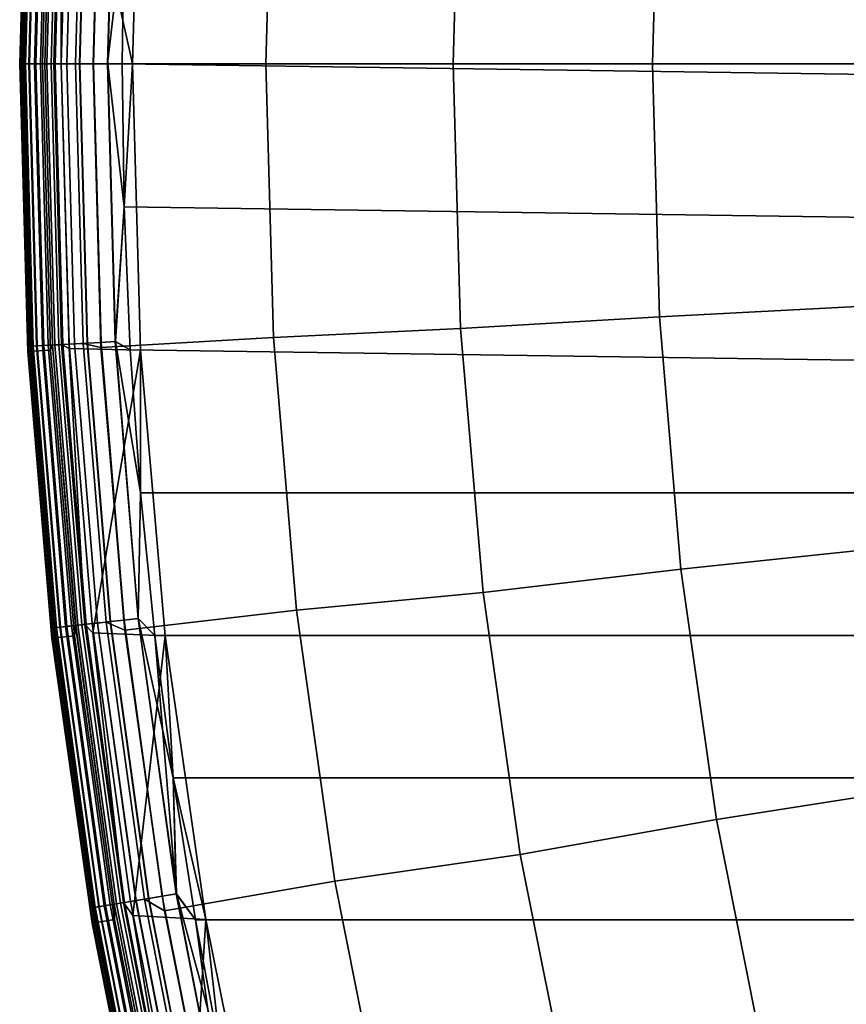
# Model space of a CAD drawing. Header units: metres. Extents: x -25 to 132, y -25 to 25.
# Tile 5 of 256: x -25 to -20.97, y -4.58 to 0.22. Entities that reach past the tile are written whole.
import ezdxf

# ---------------------------------------------------------------- set-up
doc = ezdxf.new("R2010")
doc.units = ezdxf.units.M
doc.layers.add('solid_12_061_071_XXX', color=7, linetype='CONTINUOUS')

msp = doc.modelspace()

# ---------------------------------------------------------------- linework, layer by layer
at = {"layer": 'solid_12_061_071_XXX'}
for points in [[(-25, 0, 99), (-24.96067, 1.40175, 99), (-24.96067, 1.40175, 0.5), (-25, 0, 0.5)], [(-24.956957, 1.376914, 0.428843), (-24.994911, 0, 0.428843), (-25, 0, 0.5), (-24.96067, 1.40175, 0.5)], [(-24.995001, 0, 99.070518), (-24.957047, 1.376919, 99.070518), (-24.96067, 1.40175, 99), (-25, 0, 99)], [(-24.958914, 1.401655, 100.201744), (-24.99824, 0, 100.201744), (-24.889114, 0, 112.706161), (-24.84996, 1.395543, 112.706161)], [(-24.957518, 1.376945, 100.166801), (-24.995472, 0, 100.166801), (-24.99824, 0, 100.201744), (-24.958914, 1.401655, 100.201744)], [(-24.877831, 0, 112.877182), (-24.840054, 1.370464, 112.877182), (-24.84996, 1.395543, 112.706161), (-24.889114, 0, 112.706161)], [(-24.410416, 1.395689, 100), (-24.450289, 0, 100), (-24.75942, 1.387037, 100)], [(-24.450289, 0, 99.5), (-24.410412, 1.395807, 99.5), (-24.49011, 0.696655, 99.5), (-24.5, 0, 99.5)], [(-24.460337, 1.393403), (24.49011, 0.696675), (24.5, 0), (-24.49011, 0.696657)], [(-24.450289, 0, 100), (-24.410416, 1.395689, 100), (-24.410412, 1.395807, 99.5), (-24.450289, 0, 99.5)], [(-24.948692, 1.376458, 100.132843), (-24.986633, 0, 100.132843), (-24.995472, 0, 100.166801), (-24.957518, 1.376945, 100.166801)], [(-24.957047, 1.376919, 99.070518), (-24.995001, 0, 99.070518), (-24.979908, 0, 99.14032), (-24.941975, 1.376087, 99.14032)], [(-24.941795, 1.376077, 0.359065), (-24.979727, 0, 0.359065), (-24.994911, 0, 0.428843), (-24.956957, 1.376914, 0.428843)], [(-24.934076, 1.375651, 100.100952), (-24.971996, 0, 100.100952), (-24.986633, 0, 100.132843), (-24.948692, 1.376458, 100.132843)], [(-24.941975, 1.376087, 99.14032), (-24.979908, 0, 99.14032), (-24.955023, 0, 99.207253), (-24.91713, 1.374716, 99.207253)], [(-24.916862, 1.374702, 0.292163), (-24.954756, 0, 0.292163), (-24.979727, 0, 0.359065), (-24.941795, 1.376077, 0.359065)], [(-24.914122, 1.37455, 100.072105), (-24.952009, 0, 100.072105), (-24.971996, 0, 100.100952), (-24.934076, 1.375651, 100.100952)], [(-24.91713, 1.374716, 99.207253), (-24.955023, 0, 99.207253), (-24.920858, 0, 99.269958), (-24.883017, 1.372834, 99.269958)], [(-24.882669, 1.372815, 0.229499), (-24.920511, 0, 0.229499), (-24.954756, 0, 0.292163), (-24.916862, 1.374702, 0.292163)], [(-24.889439, 1.373189, 100.047203), (-24.92729, 0, 100.047203), (-24.952009, 0, 100.072105), (-24.914122, 1.37455, 100.072105)], [(-24.86079, 1.371608, 100.027), (-24.898598, 0, 100.027), (-24.92729, 0, 100.047203), (-24.889439, 1.373189, 100.047203)], [(-24.883017, 1.372834, 99.269958), (-24.920858, 0, 99.269958), (-24.878109, 0, 99.327164), (-24.840332, 1.370479, 99.327164)], [(-24.839911, 1.370456, 0.172354), (-24.877687, 0, 0.172354), (-24.920511, 0, 0.229499), (-24.882669, 1.372815, 0.229499)], [(-24.829058, 1.369857, 100.012123), (-24.866817, 0, 100.012123), (-24.898598, 0, 100.027), (-24.86079, 1.371608, 100.027)], [(-24.840332, 1.370479, 99.327164), (-24.878109, 0, 99.327164), (-24.827646, 0, 99.377686), (-24.789946, 1.367699, 99.377686)], [(-24.840054, 1.370464, 112.877182), (-24.877831, 0, 112.877182), (-24.846949, 0, 113.046471), (-24.809217, 1.368763, 113.046471)], [(-24.789461, 1.367673, 0.121892), (-24.82716, 0, 0.121892), (-24.877687, 0, 0.172354), (-24.839911, 1.370456, 0.172354)], [(-24.795218, 1.36799, 100.003029), (-24.832926, 0, 100.003029), (-24.866817, 0, 100.012123), (-24.829058, 1.369857, 100.012123)], [(-24.809217, 1.368763, 113.046471), (-24.846949, 0, 113.046471), (-24.796881, 0, 113.211105), (-24.759228, 1.366005, 113.211105)], [(-24.795218, 1.36799, 100.003029), (-24.798246, 0, 100), (-24.832926, 0, 100.003029)], [(-24.789946, 1.367699, 99.377686), (-24.827646, 0, 99.377686), (-24.7705, 0, 99.420509), (-24.732887, 1.364551, 99.420509)], [(-24.732347, 1.364522, 0.079142), (-24.76996, 0, 0.079142), (-24.82716, 0, 0.121892), (-24.789461, 1.367673, 0.121892)], [(-24.795218, 1.36799, 100.003029), (-24.75942, 1.387037, 100), (-24.450289, 0, 100), (-24.798246, 0, 100)], [(-24.759228, 1.366005, 113.211105), (-24.796881, 0, 113.211105), (-24.728287, 0, 113.368919), (-24.690737, 1.362226, 113.368919)], [(-24.732887, 1.364551, 99.420509), (-24.7705, 0, 99.420509), (-24.707838, 0, 99.454758), (-24.670319, 1.361099, 99.454758)], [(-24.669735, 1.361067, 0.044977), (-24.707253, 0, 0.044977), (-24.76996, 0, 0.079142), (-24.732347, 1.364522, 0.079142)], [(-24.690737, 1.362226, 113.368919), (-24.728287, 0, 113.368919), (-24.642164, 0, 113.5177), (-24.603397, 1.381695, 113.5177)], [(-24.670319, 1.361099, 99.454758), (-24.707838, 0, 99.454758), (-24.640934, 0, 99.479729), (-24.603518, 1.357414, 99.479729)], [(-24.602901, 1.35738, 0.020093), (-24.640318, 0, 0.020093), (-24.707253, 0, 0.044977), (-24.669735, 1.361067, 0.044977)], [(-24.603397, 1.381695, 113.5177), (-24.642164, 0, 113.5177), (-23.798895, 0, 114.731659), (-23.761522, 1.333194, 114.731659)], [(-24.603518, 1.357414, 99.479729), (-24.640934, 0, 99.479729), (-24.571157, 0, 99.494911), (-24.533846, 1.35357, 99.494911)], [(-24.533211, 1.353535, 0.004998), (-24.57052, 0, 0.004998), (-24.640318, 0, 0.020093), (-24.602901, 1.35738, 0.020093)], [(-24.533846, 1.35357, 99.494911), (-24.571157, 0, 99.494911), (-24.49011, 0.696655, 99.5)], [(-24.57052, 0, 0.004998), (-24.533211, 1.353535, 0.004998), (-24.49011, 0.696657), (-24.5, 0)], [(-23.761522, 1.333194, 114.731659), (-23.798895, 0, 114.731659), (-22.885515, 0, 115.914597), (-22.84914, 1.289809, 115.914597)], [(-22.84914, 1.289809, 115.914597), (-22.885515, 0, 115.914597), (-21.913399, 0, 117.049759), (-21.878685, 1.23295, 117.049759)], [(-21.878685, 1.23295, 117.049759), (-21.913399, 0, 117.049759), (-20.885038, 0, 118.134232), (-20.851713, 1.179354, 118.134232)], [(-24.571157, 0, 99.494911), (-24.5, 0, 99.5), (-24.49011, 0.696655, 99.5)], [(-24.49011, 0.696657), (24.5, 0), (24.490108, -0.696677), (-24.5, 0)], [(-24.96067, -1.40175, 99), (-25, 0, 99), (-25, 0, 0.5), (-24.96067, -1.40175, 0.5)], [(-24.994911, 0, 0.428843), (-24.956957, -1.376914, 0.428843), (-24.96067, -1.40175, 0.5), (-25, 0, 0.5)], [(-24.957047, -1.376919, 99.070518), (-24.995001, 0, 99.070518), (-25, 0, 99), (-24.96067, -1.40175, 99)], [(-24.84996, -1.395543, 112.706161), (-24.889114, 0, 112.706161), (-24.99824, 0, 100.201744), (-24.958914, -1.401655, 100.201744)], [(-24.995472, 0, 100.166801), (-24.957518, -1.376945, 100.166801), (-24.958914, -1.401655, 100.201744), (-24.99824, 0, 100.201744)], [(-24.956957, -1.376914, 0.428843), (-24.994911, 0, 0.428843), (-24.979727, 0, 0.359065), (-24.941795, -1.376077, 0.359065)], [(-24.941795, -1.376077, 0.359065), (-24.979727, 0, 0.359065), (-24.954756, 0, 0.292163), (-24.916862, -1.374702, 0.292163)], [(-24.916862, -1.374702, 0.292163), (-24.954756, 0, 0.292163), (-24.920511, 0, 0.229499), (-24.882669, -1.372815, 0.229499)], [(-24.882669, -1.372815, 0.229499), (-24.920511, 0, 0.229499), (-24.877687, 0, 0.172354), (-24.839911, -1.370456, 0.172354)], [(-24.840054, -1.370464, 112.877182), (-24.877831, 0, 112.877182), (-24.889114, 0, 112.706161), (-24.84996, -1.395543, 112.706161)], [(-24.877831, 0, 112.877182), (-24.840054, -1.370464, 112.877182), (-24.809217, -1.368763, 113.046471), (-24.846949, 0, 113.046471)], [(-24.839911, -1.370456, 0.172354), (-24.877687, 0, 0.172354), (-24.82716, 0, 0.121892), (-24.789461, -1.367673, 0.121892)], [(-24.795218, -1.36799, 100.003029), (-24.832926, 0, 100.003029), (-24.798246, 0, 100), (-24.75942, -1.387036, 100)], [(-24.789461, -1.367673, 0.121892), (-24.82716, 0, 0.121892), (-24.76996, 0, 0.079142), (-24.732347, -1.364522, 0.079142)], [(-24.450289, 0, 100), (-24.410416, -1.395689, 100), (-24.75942, -1.387036, 100), (-24.798246, 0, 100)], [(-24.796881, 0, 113.211105), (-24.759228, -1.366005, 113.211105), (-24.690737, -1.362226, 113.368919), (-24.728287, 0, 113.368919)], [(-24.732347, -1.364522, 0.079142), (-24.76996, 0, 0.079142), (-24.707253, 0, 0.044977), (-24.669735, -1.361067, 0.044977)], [(-24.728287, 0, 113.368919), (-24.690737, -1.362226, 113.368919), (-24.603397, -1.381695, 113.5177), (-24.642164, 0, 113.5177)], [(-24.669735, -1.361067, 0.044977), (-24.707253, 0, 0.044977), (-24.640318, 0, 0.020093), (-24.602901, -1.35738, 0.020093)], [(-23.761522, -1.333193, 114.731659), (-23.798895, 0, 114.731659), (-24.642164, 0, 113.5177), (-24.603397, -1.381695, 113.5177)], [(-24.602901, -1.35738, 0.020093), (-24.640318, 0, 0.020093), (-24.57052, 0, 0.004998), (-24.533211, -1.353535, 0.004998)], [(-24.571157, 0, 99.494911), (-24.533846, -1.35357, 99.494911), (-24.49011, -0.696657, 99.5), (-24.5, 0, 99.5)], [(-24.57052, 0, 0.004998), (-24.5, 0), (-24.49011, -0.696655)], [(-24.533211, -1.353535, 0.004998), (-24.57052, 0, 0.004998), (-24.49011, -0.696655)], [(-24.450289, 0, 99.5), (-24.5, 0, 99.5), (-24.49011, -0.696657, 99.5)], [(24.460333, -1.393445), (-24.49011, -0.696655), (-24.5, 0), (24.490108, -0.696677)], [(-24.410412, -1.395807, 99.5), (-24.450289, 0, 99.5), (-24.49011, -0.696657, 99.5), (-24.460337, -1.393403, 99.5)], [(-24.410416, -1.395689, 100), (-24.450289, 0, 100), (-24.450289, 0, 99.5), (-24.410412, -1.395807, 99.5)], [(-22.84914, -1.289809, 115.914597), (-22.885515, 0, 115.914597), (-23.798895, 0, 114.731659), (-23.761522, -1.333193, 114.731659)], [(-21.878685, -1.23295, 117.049759), (-21.913399, 0, 117.049759), (-22.885515, 0, 115.914597), (-22.84914, -1.289809, 115.914597)], [(-20.851713, -1.179354, 118.134232), (-20.885038, 0, 118.134232), (-21.913399, 0, 117.049759), (-21.878685, -1.23295, 117.049759)], [(-24.957518, -1.376945, 100.166801), (-24.995472, 0, 100.166801), (-24.986633, 0, 100.132843), (-24.948692, -1.376458, 100.132843)], [(-24.995001, 0, 99.070518), (-24.957047, -1.376919, 99.070518), (-24.941975, -1.376087, 99.14032), (-24.979908, 0, 99.14032)], [(-24.948692, -1.376458, 100.132843), (-24.986633, 0, 100.132843), (-24.971996, 0, 100.100952), (-24.934076, -1.375651, 100.100952)], [(-24.979908, 0, 99.14032), (-24.941975, -1.376087, 99.14032), (-24.91713, -1.374716, 99.207253), (-24.955023, 0, 99.207253)], [(-24.934076, -1.375651, 100.100952), (-24.971996, 0, 100.100952), (-24.952009, 0, 100.072105), (-24.914122, -1.37455, 100.072105)], [(-24.955023, 0, 99.207253), (-24.91713, -1.374716, 99.207253), (-24.883017, -1.372834, 99.269958), (-24.920858, 0, 99.269958)], [(-24.914122, -1.37455, 100.072105), (-24.952009, 0, 100.072105), (-24.92729, 0, 100.047203), (-24.889439, -1.373189, 100.047203)], [(-24.889439, -1.373189, 100.047203), (-24.92729, 0, 100.047203), (-24.898598, 0, 100.027), (-24.86079, -1.371608, 100.027)], [(-24.920858, 0, 99.269958), (-24.883017, -1.372834, 99.269958), (-24.840332, -1.370479, 99.327164), (-24.878109, 0, 99.327164)], [(-24.86079, -1.371608, 100.027), (-24.898598, 0, 100.027), (-24.866817, 0, 100.012123), (-24.829058, -1.369857, 100.012123)], [(-24.878109, 0, 99.327164), (-24.840332, -1.370479, 99.327164), (-24.789946, -1.367699, 99.377686), (-24.827646, 0, 99.377686)], [(-24.829058, -1.369857, 100.012123), (-24.866817, 0, 100.012123), (-24.832926, 0, 100.003029), (-24.795218, -1.36799, 100.003029)], [(-24.846949, 0, 113.046471), (-24.809217, -1.368763, 113.046471), (-24.759228, -1.366005, 113.211105), (-24.796881, 0, 113.211105)], [(-24.827646, 0, 99.377686), (-24.789946, -1.367699, 99.377686), (-24.732887, -1.364551, 99.420509), (-24.7705, 0, 99.420509)], [(-24.7705, 0, 99.420509), (-24.732887, -1.364551, 99.420509), (-24.670319, -1.361099, 99.454758), (-24.707838, 0, 99.454758)], [(-24.707838, 0, 99.454758), (-24.670319, -1.361099, 99.454758), (-24.603518, -1.357414, 99.479729), (-24.640934, 0, 99.479729)], [(-24.640934, 0, 99.479729), (-24.603518, -1.357414, 99.479729), (-24.533846, -1.35357, 99.494911), (-24.571157, 0, 99.494911)], [(-24.533846, -1.35357, 99.494911), (-24.460337, -1.393403, 99.5), (-24.49011, -0.696657, 99.5)], [(-24.533211, -1.353535, 0.004998), (-24.49011, -0.696655), (-24.460337, -1.393401)], [(24.410671, -2.090268), (-24.460337, -1.393401), (-24.49011, -0.696655), (24.460333, -1.393445)], [(-20.751844, -2.354945, 118.134232), (-20.851713, -1.179354, 118.134232), (-21.878685, -1.23295, 117.049759), (-21.774656, -2.461994, 117.049759)], [(-21.878685, -1.23295, 117.049759), (-22.84914, -1.289809, 115.914597), (-22.740131, -2.575517, 115.914597), (-21.774656, -2.461994, 117.049759)], [(-22.740131, -2.575517, 115.914597), (-22.84914, -1.289809, 115.914597), (-23.761522, -1.333193, 114.731659), (-23.649525, -2.6622, 114.731659)], [(-23.761522, -1.333193, 114.731659), (-24.603397, -1.381695, 113.5177), (-24.487219, -2.759045, 113.5177), (-23.649525, -2.6622, 114.731659)], [(-24.956957, -1.376914, 0.428843), (-24.843208, -2.749646, 0.428843), (-24.842808, -2.799093, 0.5), (-24.96067, -1.40175, 0.5)], [(-24.957047, -1.376919, 99.070518), (-24.96067, -1.40175, 99), (-24.842808, -2.799093, 99), (-24.8433, -2.749656, 99.070518)], [(-24.957518, -1.376945, 100.166801), (-24.843767, -2.749707, 100.166801), (-24.958914, -1.401655, 100.201744)], [(-24.948692, -1.376458, 100.132843), (-24.834982, -2.748735, 100.132843), (-24.843767, -2.749707, 100.166801), (-24.957518, -1.376945, 100.166801)], [(-24.957047, -1.376919, 99.070518), (-24.8433, -2.749656, 99.070518), (-24.828297, -2.747995, 99.14032), (-24.941975, -1.376087, 99.14032)], [(-24.843208, -2.749646, 0.428843), (-24.956957, -1.376914, 0.428843), (-24.941795, -1.376077, 0.359065), (-24.828115, -2.747975, 0.359065)], [(-24.934076, -1.375651, 100.100952), (-24.820433, -2.747125, 100.100952), (-24.834982, -2.748735, 100.132843), (-24.948692, -1.376458, 100.132843)], [(-24.941975, -1.376087, 99.14032), (-24.828297, -2.747995, 99.14032), (-24.803564, -2.745258, 99.207253), (-24.91713, -1.374716, 99.207253)], [(-24.828115, -2.747975, 0.359065), (-24.941795, -1.376077, 0.359065), (-24.916862, -1.374702, 0.292163), (-24.803299, -2.745228, 0.292163)], [(-24.914122, -1.37455, 100.072105), (-24.800568, -2.744926, 100.072105), (-24.820433, -2.747125, 100.100952), (-24.934076, -1.375651, 100.100952)], [(-24.91713, -1.374716, 99.207253), (-24.803564, -2.745258, 99.207253), (-24.769606, -2.741499, 99.269958), (-24.883017, -1.372834, 99.269958)], [(-24.803299, -2.745228, 0.292163), (-24.916862, -1.374702, 0.292163), (-24.882669, -1.372815, 0.229499), (-24.76926, -2.741461, 0.229499)], [(-24.889439, -1.373189, 100.047203), (-24.775999, -2.742207, 100.047203), (-24.800568, -2.744926, 100.072105), (-24.914122, -1.37455, 100.072105)], [(-24.86079, -1.371608, 100.027), (-24.74748, -2.739051, 100.027), (-24.775999, -2.742207, 100.047203), (-24.889439, -1.373189, 100.047203)], [(-24.883017, -1.372834, 99.269958), (-24.769606, -2.741499, 99.269958), (-24.727116, -2.736796, 99.327164), (-24.840332, -1.370479, 99.327164)], [(-24.76926, -2.741461, 0.229499), (-24.882669, -1.372815, 0.229499), (-24.839911, -1.370456, 0.172354), (-24.726698, -2.73675, 0.172354)], [(-24.829058, -1.369857, 100.012123), (-24.715893, -2.735554, 100.012123), (-24.74748, -2.739051, 100.027), (-24.86079, -1.371608, 100.027)], [(-24.840054, -1.370464, 112.877182), (-24.84996, -1.395543, 112.706161), (-24.732618, -2.786696, 112.706161), (-24.726839, -2.736766, 112.877182)], [(-24.840332, -1.370479, 99.327164), (-24.727116, -2.736796, 99.327164), (-24.67696, -2.731245, 99.377686), (-24.789946, -1.367699, 99.377686)], [(-24.840054, -1.370464, 112.877182), (-24.726839, -2.736766, 112.877182), (-24.696144, -2.733369, 113.046471), (-24.809217, -1.368763, 113.046471)], [(-24.726698, -2.73675, 0.172354), (-24.839911, -1.370456, 0.172354), (-24.789461, -1.367673, 0.121892), (-24.676476, -2.731192, 0.121892)], [(-24.795218, -1.36799, 100.003029), (-24.682207, -2.731826, 100.003029), (-24.715893, -2.735554, 100.012123), (-24.829058, -1.369857, 100.012123)], [(-24.809217, -1.368763, 113.046471), (-24.696144, -2.733369, 113.046471), (-24.646379, -2.727861, 113.211105), (-24.759228, -1.366005, 113.211105)], [(-24.795218, -1.36799, 100.003029), (-24.75942, -1.387036, 100), (-24.682207, -2.731826, 100.003029)], [(-24.789946, -1.367699, 99.377686), (-24.67696, -2.731245, 99.377686), (-24.620161, -2.724959, 99.420509), (-24.732887, -1.364551, 99.420509)], [(-24.676476, -2.731192, 0.121892), (-24.789461, -1.367673, 0.121892), (-24.732347, -1.364522, 0.079142), (-24.619623, -2.724899, 0.079142)], [(-24.682207, -2.731826, 100.003029), (-24.75942, -1.387036, 100), (-24.410416, -1.395689, 100), (-24.642782, -2.772374, 100)], [(-24.759228, -1.366005, 113.211105), (-24.646379, -2.727861, 113.211105), (-24.578203, -2.720315, 113.368919), (-24.690737, -1.362226, 113.368919)], [(-24.732887, -1.364551, 99.420509), (-24.620161, -2.724959, 99.420509), (-24.557878, -2.718065, 99.454758), (-24.670319, -1.361099, 99.454758)], [(-24.619623, -2.724899, 0.079142), (-24.732347, -1.364522, 0.079142), (-24.669735, -1.361067, 0.044977), (-24.557297, -2.718001, 0.044977)], [(-24.690737, -1.362226, 113.368919), (-24.578203, -2.720315, 113.368919), (-24.487219, -2.759045, 113.5177), (-24.603397, -1.381695, 113.5177)], [(-24.670319, -1.361099, 99.454758), (-24.557878, -2.718065, 99.454758), (-24.491381, -2.710706, 99.479729), (-24.603518, -1.357414, 99.479729)], [(-24.557297, -2.718001, 0.044977), (-24.669735, -1.361067, 0.044977), (-24.602901, -1.35738, 0.020093), (-24.490768, -2.710638, 0.020093)], [(-24.603518, -1.357414, 99.479729), (-24.491381, -2.710706, 99.479729), (-24.422028, -2.703029, 99.494911), (-24.533846, -1.35357, 99.494911)], [(-24.490768, -2.710638, 0.020093), (-24.602901, -1.35738, 0.020093), (-24.533211, -1.353535, 0.004998), (-24.421394, -2.702959, 0.004998)], [(-24.533846, -1.35357, 99.494911), (-24.422028, -2.703029, 99.494911), (-24.410677, -2.090204, 99.5), (-24.460337, -1.393403, 99.5)], [(-24.533211, -1.353535, 0.004998), (-24.460337, -1.393401), (-24.410677, -2.090201)], [(-24.421394, -2.702959, 0.004998), (-24.533211, -1.353535, 0.004998), (-24.410677, -2.090201)], [(-24.842808, -2.799093, 99), (-24.96067, -1.40175, 99), (-24.96067, -1.40175, 0.5), (-24.842808, -2.799093, 0.5)], [(-24.958914, -1.401655, 100.201744), (-24.841057, -2.798902, 100.201744), (-24.732618, -2.786696, 112.706161), (-24.84996, -1.395543, 112.706161)], [(-24.843767, -2.749707, 100.166801), (-24.841057, -2.798902, 100.201744), (-24.958914, -1.401655, 100.201744)], [(-24.410416, -1.395689, 100), (-24.290895, -2.787285, 100), (-24.642782, -2.772374, 100)], [(24.410671, -2.090268), (-24.410677, -2.090201), (-24.460337, -1.393401)], [(-24.410412, -1.395807, 99.5), (-24.460337, -1.393403, 99.5), (-24.410677, -2.090204, 99.5)], [(-24.290911, -2.787137, 99.5), (-24.410412, -1.395807, 99.5), (-24.410677, -2.090204, 99.5), (-24.341095, -2.785823, 99.5)], [(-24.290895, -2.787285, 100), (-24.410416, -1.395689, 100), (-24.410412, -1.395807, 99.5), (-24.290911, -2.787137, 99.5)], [(-24.422028, -2.703029, 99.494911), (-24.341095, -2.785823, 99.5), (-24.410677, -2.090204, 99.5)], [(-24.421394, -2.702959, 0.004998), (-24.410677, -2.090201), (-24.341095, -2.78582)], [(24.341085, -2.785908), (-24.341095, -2.78582), (-24.410677, -2.090201), (24.410671, -2.090268)], [(-20.585752, -3.52302, 118.134232), (-20.751844, -2.354945, 118.134232), (-21.774656, -2.461994, 117.049759), (-21.601639, -3.683238, 117.049759)], [(-21.774656, -2.461994, 117.049759), (-22.740131, -2.575517, 115.914597), (-22.558832, -3.853038, 115.914597), (-21.601639, -3.683238, 117.049759)], [(-22.558832, -3.853038, 115.914597), (-22.740131, -2.575517, 115.914597), (-23.649525, -2.6622, 114.731659), (-23.463255, -3.982845, 114.731659)], [(-23.649525, -2.6622, 114.731659), (-24.487219, -2.759045, 113.5177), (-24.293995, -4.127714, 113.5177), (-23.463255, -3.982845, 114.731659)], [(-24.727116, -2.736796, 99.327164), (-24.538803, -4.094802, 99.327164), (-24.489029, -4.086496, 99.377686), (-24.67696, -2.731245, 99.377686)], [(-24.726839, -2.736766, 112.877182), (-24.538528, -4.094756, 112.877182), (-24.508068, -4.089673, 113.046471), (-24.696144, -2.733369, 113.046471)], [(-24.538389, -4.094733, 0.172354), (-24.726698, -2.73675, 0.172354), (-24.676476, -2.731192, 0.121892), (-24.48855, -4.086416, 0.121892)], [(-24.682207, -2.731826, 100.003029), (-24.494236, -4.087365, 100.003029), (-24.527666, -4.092944, 100.012123), (-24.715893, -2.735554, 100.012123)], [(-24.696144, -2.733369, 113.046471), (-24.508068, -4.089673, 113.046471), (-24.458683, -4.081432, 113.211105), (-24.646379, -2.727861, 113.211105)], [(-24.682207, -2.731826, 100.003029), (-24.642782, -2.772374, 100), (-24.494236, -4.087365, 100.003029)], [(-24.67696, -2.731245, 99.377686), (-24.489029, -4.086496, 99.377686), (-24.432663, -4.07709, 99.420509), (-24.620161, -2.724959, 99.420509)], [(-24.48855, -4.086416, 0.121892), (-24.676476, -2.731192, 0.121892), (-24.619623, -2.724899, 0.079142), (-24.432131, -4.077002, 0.079142)], [(-24.646379, -2.727861, 113.211105), (-24.458683, -4.081432, 113.211105), (-24.391026, -4.070142, 113.368919), (-24.578203, -2.720315, 113.368919)], [(-24.620161, -2.724959, 99.420509), (-24.432663, -4.07709, 99.420509), (-24.370855, -4.066776, 99.454758), (-24.557878, -2.718065, 99.454758)], [(-24.432131, -4.077002, 0.079142), (-24.619623, -2.724899, 0.079142), (-24.557297, -2.718001, 0.044977), (-24.370277, -4.06668, 0.044977)], [(-24.578203, -2.720315, 113.368919), (-24.391026, -4.070142, 113.368919), (-24.293995, -4.127714, 113.5177), (-24.487219, -2.759045, 113.5177)], [(-24.557878, -2.718065, 99.454758), (-24.370855, -4.066776, 99.454758), (-24.304865, -4.055765, 99.479729), (-24.491381, -2.710706, 99.479729)], [(-24.370277, -4.06668, 0.044977), (-24.557297, -2.718001, 0.044977), (-24.490768, -2.710638, 0.020093), (-24.304256, -4.055663, 0.020093)], [(-24.491381, -2.710706, 99.479729), (-24.304865, -4.055765, 99.479729), (-24.236038, -4.04428, 99.494911), (-24.422028, -2.703029, 99.494911)], [(-24.304256, -4.055663, 0.020093), (-24.490768, -2.710638, 0.020093), (-24.421394, -2.702959, 0.004998), (-24.235411, -4.044175, 0.004998)], [(-24.422028, -2.703029, 99.494911), (-24.236038, -4.04428, 99.494911), (-24.341095, -2.785823, 99.5)], [(-24.421394, -2.702959, 0.004998), (-24.341095, -2.78582), (-24.251635, -3.479674)], [(-24.235411, -4.044175, 0.004998), (-24.421394, -2.702959, 0.004998), (-24.251635, -3.479674)], [(-24.834982, -2.748735, 100.132843), (-24.645849, -4.112665, 100.132843), (-24.654566, -4.11412, 100.166801), (-24.843767, -2.749707, 100.166801)], [(-24.843767, -2.749707, 100.166801), (-24.654566, -4.11412, 100.166801), (-24.841057, -2.798902, 100.201744)], [(-24.8433, -2.749656, 99.070518), (-24.654102, -4.114042, 99.070518), (-24.639214, -4.111557, 99.14032), (-24.828297, -2.747995, 99.14032)], [(-24.8433, -2.749656, 99.070518), (-24.842808, -2.799093, 99), (-24.654102, -4.114042, 99.070518)], [(-24.654013, -4.114027, 0.428843), (-24.843208, -2.749646, 0.428843), (-24.828115, -2.747975, 0.359065), (-24.639036, -4.111528, 0.359065)], [(-24.654013, -4.114027, 0.428843), (-24.842808, -2.799093, 0.5), (-24.843208, -2.749646, 0.428843)], [(-24.820433, -2.747125, 100.100952), (-24.631411, -4.110255, 100.100952), (-24.645849, -4.112665, 100.132843), (-24.834982, -2.748735, 100.132843)], [(-24.828297, -2.747995, 99.14032), (-24.639214, -4.111557, 99.14032), (-24.61467, -4.107462, 99.207253), (-24.803564, -2.745258, 99.207253)], [(-24.639036, -4.111528, 0.359065), (-24.828115, -2.747975, 0.359065), (-24.803299, -2.745228, 0.292163), (-24.614407, -4.107418, 0.292163)], [(-24.800568, -2.744926, 100.072105), (-24.611696, -4.106966, 100.072105), (-24.631411, -4.110255, 100.100952), (-24.820433, -2.747125, 100.100952)], [(-24.803564, -2.745258, 99.207253), (-24.61467, -4.107462, 99.207253), (-24.580971, -4.101839, 99.269958), (-24.769606, -2.741499, 99.269958)], [(-24.614407, -4.107418, 0.292163), (-24.803299, -2.745228, 0.292163), (-24.76926, -2.741461, 0.229499), (-24.580627, -4.101781, 0.229499)], [(-24.775999, -2.742207, 100.047203), (-24.587315, -4.102897, 100.047203), (-24.611696, -4.106966, 100.072105), (-24.800568, -2.744926, 100.072105)], [(-24.74748, -2.739051, 100.027), (-24.559013, -4.098175, 100.027), (-24.587315, -4.102897, 100.047203), (-24.775999, -2.742207, 100.047203)], [(-24.769606, -2.741499, 99.269958), (-24.580971, -4.101839, 99.269958), (-24.538803, -4.094802, 99.327164), (-24.727116, -2.736796, 99.327164)], [(-24.580627, -4.101781, 0.229499), (-24.76926, -2.741461, 0.229499), (-24.726698, -2.73675, 0.172354), (-24.538389, -4.094733, 0.172354)], [(-24.715893, -2.735554, 100.012123), (-24.527666, -4.092944, 100.012123), (-24.559013, -4.098175, 100.027), (-24.74748, -2.739051, 100.027)], [(-24.726839, -2.736766, 112.877182), (-24.732618, -2.786696, 112.706161), (-24.537457, -4.169081, 112.706161), (-24.538528, -4.094756, 112.877182)], [(-24.494236, -4.087365, 100.003029), (-24.642782, -2.772374, 100), (-24.290895, -2.787285, 100), (-24.448515, -4.150065, 100)], [(-24.64678, -4.187631, 99), (-24.842808, -2.799093, 99), (-24.842808, -2.799093, 0.5), (-24.64678, -4.187631, 0.5)], [(-24.654013, -4.114027, 0.428843), (-24.64678, -4.187631, 0.5), (-24.842808, -2.799093, 0.5)], [(-24.654102, -4.114042, 99.070518), (-24.842808, -2.799093, 99), (-24.64678, -4.187631, 99)], [(-24.841057, -2.798902, 100.201744), (-24.645042, -4.187344, 100.201744), (-24.537457, -4.169081, 112.706161), (-24.732618, -2.786696, 112.706161)], [(-24.654566, -4.11412, 100.166801), (-24.645042, -4.187344, 100.201744), (-24.841057, -2.798902, 100.201744)], [(-24.290895, -2.787285, 100), (-24.092218, -4.169134, 100), (-24.448515, -4.150065, 100)], [(24.251619, -3.47978), (-24.251635, -3.479674), (-24.341095, -2.78582), (24.341085, -2.785908)], [(-24.290911, -2.787137, 99.5), (-24.341095, -2.785823, 99.5), (-24.251635, -3.479677, 99.5)], [(-24.236038, -4.04428, 99.494911), (-24.251635, -3.479677, 99.5), (-24.341095, -2.785823, 99.5)], [(-24.09218, -4.169345, 99.5), (-24.290911, -2.787137, 99.5), (-24.251635, -3.479677, 99.5)], [(-24.092218, -4.169134, 100), (-24.290895, -2.787285, 100), (-24.290911, -2.787137, 99.5), (-24.09218, -4.169345, 99.5)], [(24.142305, -4.171205), (-24.142324, -4.171086), (-24.251635, -3.479674), (24.251619, -3.47978)], [(-24.235411, -4.044175, 0.004998), (-24.251635, -3.479674), (-24.142324, -4.171086)], [(-24.236038, -4.04428, 99.494911), (-24.142324, -4.171089, 99.5), (-24.09218, -4.169345, 99.5), (-24.251635, -3.479677, 99.5)], [(-20.353964, -4.679853, 118.134232), (-20.585752, -3.52302, 118.134232), (-21.601639, -3.683238, 117.049759), (-21.360184, -4.892813, 117.049759)], [(-21.601639, -3.683238, 117.049759), (-22.558832, -3.853038, 115.914597), (-22.305822, -5.118311, 115.914597), (-21.360184, -4.892813, 117.049759)], [(-22.305822, -5.118311, 115.914597), (-22.558832, -3.853038, 115.914597), (-23.463255, -3.982845, 114.731659), (-23.203295, -5.290982, 114.731659)], [(-23.463255, -3.982845, 114.731659), (-24.293995, -4.127714, 113.5177), (-24.024334, -5.483396, 113.5177), (-23.203295, -5.290982, 114.731659)], [(-24.489029, -4.086496, 99.377686), (-24.226727, -5.429337, 99.377686), (-24.170965, -5.41684, 99.420509), (-24.432663, -4.07709, 99.420509)], [(-24.226254, -5.429231, 0.121892), (-24.48855, -4.086416, 0.121892), (-24.432131, -4.077002, 0.079142), (-24.170437, -5.416722, 0.079142)], [(-24.458683, -4.081432, 113.211105), (-24.196707, -5.422609, 113.211105), (-24.129772, -5.407609, 113.368919), (-24.391026, -4.070142, 113.368919)], [(-24.432663, -4.07709, 99.420509), (-24.170965, -5.41684, 99.420509), (-24.109818, -5.403137, 99.454758), (-24.370855, -4.066776, 99.454758)], [(-24.170437, -5.416722, 0.079142), (-24.432131, -4.077002, 0.079142), (-24.370277, -4.06668, 0.044977), (-24.109247, -5.403009, 0.044977)], [(-24.391026, -4.070142, 113.368919), (-24.129772, -5.407609, 113.368919), (-24.024334, -5.483396, 113.5177), (-24.293995, -4.127714, 113.5177)], [(-24.370855, -4.066776, 99.454758), (-24.109818, -5.403137, 99.454758), (-24.044535, -5.388506, 99.479729), (-24.304865, -4.055765, 99.479729)], [(-24.109247, -5.403009, 0.044977), (-24.370277, -4.06668, 0.044977), (-24.304256, -4.055663, 0.020093), (-24.043934, -5.388371, 0.020093)], [(-24.304865, -4.055765, 99.479729), (-24.044535, -5.388506, 99.479729), (-23.976446, -5.373248, 99.494911), (-24.236038, -4.04428, 99.494911)], [(-24.043934, -5.388371, 0.020093), (-24.304256, -4.055663, 0.020093), (-24.235411, -4.044175, 0.004998), (-23.975826, -5.373108, 0.004998)], [(-24.236038, -4.04428, 99.494911), (-23.976446, -5.373248, 99.494911), (-24.142324, -4.171089, 99.5)], [(-24.235411, -4.044175, 0.004998), (-24.142324, -4.171086), (-24.013327, -4.859007)], [(-23.975826, -5.373108, 0.004998), (-24.235411, -4.044175, 0.004998), (-24.013327, -4.859007)], [(-24.645849, -4.112665, 100.132843), (-24.381866, -5.464104, 100.132843), (-24.390491, -5.466037, 100.166801), (-24.654566, -4.11412, 100.166801)], [(-24.654566, -4.11412, 100.166801), (-24.390491, -5.466037, 100.166801), (-24.645042, -4.187344, 100.201744)], [(-24.654102, -4.114042, 99.070518), (-24.390032, -5.465934, 99.070518), (-24.375303, -5.462633, 99.14032), (-24.639214, -4.111557, 99.14032)], [(-24.654102, -4.114042, 99.070518), (-24.64678, -4.187631, 99), (-24.390032, -5.465934, 99.070518)], [(-24.389944, -5.465914, 0.428843), (-24.654013, -4.114027, 0.428843), (-24.639036, -4.111528, 0.359065), (-24.375126, -5.462594, 0.359065)], [(-24.389944, -5.465914, 0.428843), (-24.64678, -4.187631, 0.5), (-24.654013, -4.114027, 0.428843)], [(-24.631411, -4.110255, 100.100952), (-24.367584, -5.460903, 100.100952), (-24.381866, -5.464104, 100.132843), (-24.645849, -4.112665, 100.132843)], [(-24.639214, -4.111557, 99.14032), (-24.375303, -5.462633, 99.14032), (-24.351021, -5.457192, 99.207253), (-24.61467, -4.107462, 99.207253)], [(-24.375126, -5.462594, 0.359065), (-24.639036, -4.111528, 0.359065), (-24.614407, -4.107418, 0.292163), (-24.350761, -5.457133, 0.292163)], [(-24.611696, -4.106966, 100.072105), (-24.348082, -5.456533, 100.072105), (-24.367584, -5.460903, 100.100952), (-24.631411, -4.110255, 100.100952)], [(-24.61467, -4.107462, 99.207253), (-24.351021, -5.457192, 99.207253), (-24.317684, -5.44972, 99.269958), (-24.580971, -4.101839, 99.269958)], [(-24.350761, -5.457133, 0.292163), (-24.614407, -4.107418, 0.292163), (-24.580627, -4.101781, 0.229499), (-24.317345, -5.449645, 0.229499)], [(-24.587315, -4.102897, 100.047203), (-24.323959, -5.451127, 100.047203), (-24.348082, -5.456533, 100.072105), (-24.611696, -4.106966, 100.072105)], [(-24.559013, -4.098175, 100.027), (-24.295963, -5.444853, 100.027), (-24.323959, -5.451127, 100.047203), (-24.587315, -4.102897, 100.047203)], [(-24.580971, -4.101839, 99.269958), (-24.317684, -5.44972, 99.269958), (-24.275969, -5.440372, 99.327164), (-24.538803, -4.094802, 99.327164)], [(-24.317345, -5.449645, 0.229499), (-24.580627, -4.101781, 0.229499), (-24.538389, -4.094733, 0.172354), (-24.275558, -5.44028, 0.172354)], [(-24.527666, -4.092944, 100.012123), (-24.26495, -5.437903, 100.012123), (-24.295963, -5.444853, 100.027), (-24.559013, -4.098175, 100.027)], [(-24.538803, -4.094802, 99.327164), (-24.275969, -5.440372, 99.327164), (-24.226727, -5.429337, 99.377686), (-24.489029, -4.086496, 99.377686)], [(-24.538528, -4.094756, 112.877182), (-24.275698, -5.440311, 112.877182), (-24.245562, -5.433558, 113.046471), (-24.508068, -4.089673, 113.046471)], [(-24.538528, -4.094756, 112.877182), (-24.537457, -4.169081, 112.706161), (-24.265093, -5.538348, 112.706161), (-24.275698, -5.440311, 112.877182)], [(-24.275558, -5.44028, 0.172354), (-24.538389, -4.094733, 0.172354), (-24.48855, -4.086416, 0.121892), (-24.226254, -5.429231, 0.121892)], [(-24.494236, -4.087365, 100.003029), (-24.231878, -5.430491, 100.003029), (-24.26495, -5.437903, 100.012123), (-24.527666, -4.092944, 100.012123)], [(-24.508068, -4.089673, 113.046471), (-24.245562, -5.433558, 113.046471), (-24.196707, -5.422609, 113.211105), (-24.458683, -4.081432, 113.211105)], [(-24.494236, -4.087365, 100.003029), (-24.448515, -4.150065, 100), (-24.231878, -5.430491, 100.003029)], [(-24.645042, -4.187344, 100.201744), (-24.371487, -5.562609, 100.201744), (-24.265093, -5.538348, 112.706161), (-24.537457, -4.169081, 112.706161)], [(-24.231878, -5.430491, 100.003029), (-24.448515, -4.150065, 100), (-24.092218, -4.169134, 100), (-24.177345, -5.514434, 100)], [(-24.092218, -4.169134, 100), (-23.814842, -5.538044, 100), (-24.177345, -5.514434, 100)], [(-24.09218, -4.169345, 99.5), (-24.142324, -4.171089, 99.5), (-24.013327, -4.859009, 99.5)], [(24.013302, -4.859131), (-24.013327, -4.859007), (-24.142324, -4.171086), (24.142305, -4.171205)], [(-23.976446, -5.373248, 99.494911), (-24.013327, -4.859009, 99.5), (-24.142324, -4.171089, 99.5)], [(-23.814842, -5.538044, 100), (-24.092218, -4.169134, 100), (-24.09218, -4.169345, 99.5), (-23.814878, -5.537879, 99.5)], [(-23.814878, -5.537879, 99.5), (-24.09218, -4.169345, 99.5), (-24.013327, -4.859009, 99.5)], [(-24.373205, -5.562993, 99), (-24.64678, -4.187631, 99), (-24.64678, -4.187631, 0.5), (-24.373205, -5.562993, 0.5)], [(-24.389944, -5.465914, 0.428843), (-24.373205, -5.562993, 0.5), (-24.64678, -4.187631, 0.5)], [(-24.390032, -5.465934, 99.070518), (-24.64678, -4.187631, 99), (-24.373205, -5.562993, 99)], [(-24.390491, -5.466037, 100.166801), (-24.371487, -5.562609, 100.201744), (-24.645042, -4.187344, 100.201744)]]:
    msp.add_3dface(points, dxfattribs=at)

doc.saveas('drawing.dxf')
